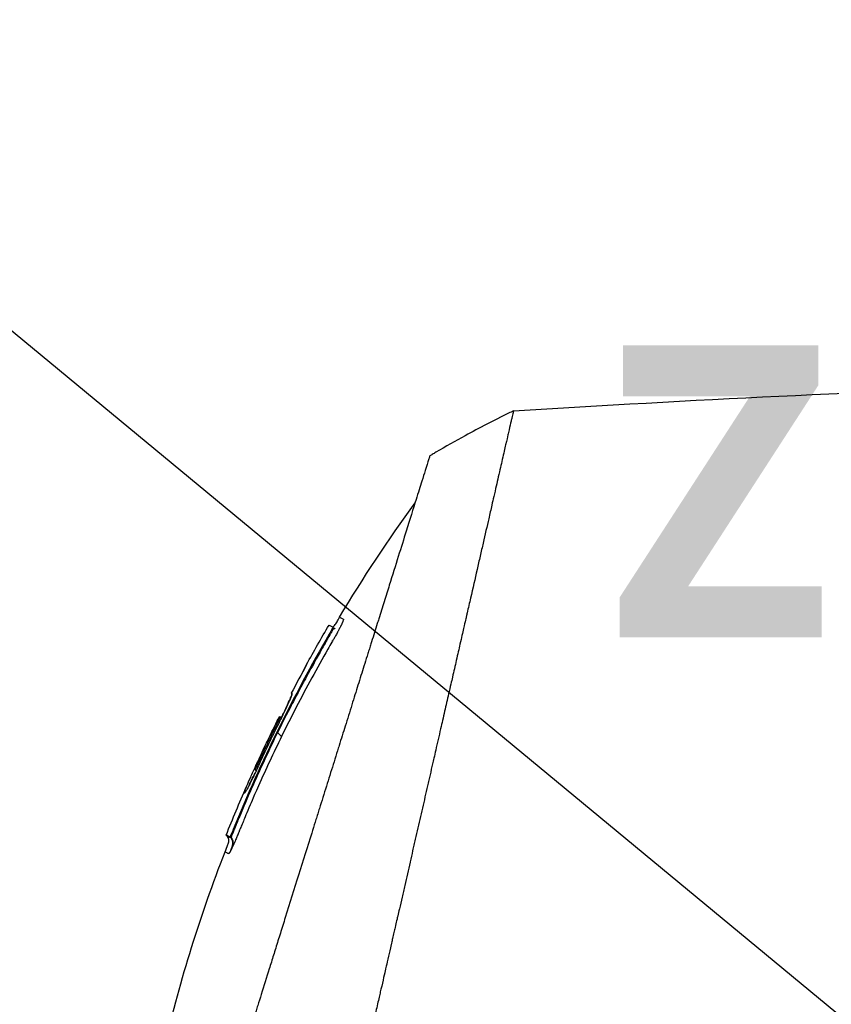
# Model space of a CAD drawing. Header units: millimetres. Extents: x 0 to 5219, y 0 to 2970.
# Tile 93 of 232: x 1784 to 1848, y 1562 to 1639. Entities that reach past the tile are written whole.
import ezdxf

# ---------------------------------------------------------------- set-up
doc = ezdxf.new("R2010")
doc.units = ezdxf.units.MM
doc.header["$LTSCALE"] = 0.2
doc.layers.add('12_Before Rev.Num.', color=5, linetype='Continuous')
doc.styles.add('Rainbow-5.0 Style', font='malgunsl.ttf')
doc.dimstyles.new('Rainbow-5.0 Style', dxfattribs={"dimtxt": 4, "dimasz": 2.5, "dimexe": 1, "dimexo": 1, "dimgap": 1, "dimtad": 1, "dimdsep": 46, "dimtxsty": 'Rainbow-5.0 Style', "dimcen": 0, "dimclrd": 251, "dimclre": 251, "dimclrt": 7, "dimazin": 3, "dimtp": 0.1, "dimtm": 0.1, "dimtfac": 0.61, "dimtmove": 0, "dimatfit": 3, "dimfxl": 1, "dimlwd": -1, "dimlwe": -1, "dimarcsym": 1})

# ---------------------------------------------------------------- blocks, each defined once
blk = doc.blocks.new('A$Cff2b0858')
for p, q in [((-239.289, 849.825), (-239.339, 849.875)), ((-239.003, 850.387), (-239.06, 850.444)), ((-241.133, 847.476), (-241.128, 847.473)), ((-241.133, 847.476), (-241.129, 847.472)), ((-242.337, 845.214), (-242.275, 845.152)), ((-242.337, 845.214), (-242.275, 845.152)), ((-242.275, 845.182), (-242.273, 845.18)), ((-242.072, 844.77), (-242.072, 844.77)), ((-243.269, 843.389), (-243.27, 843.389)), ((-243.208, 843.358), (-243.121, 843.271)), ((-244.891, 839.578), (-244.965, 839.653)), ((-245.25, 839.223), (-245.118, 839.091)), ((-246.918, 834.459), (-246.865, 834.407)), ((-247.474, 834.03), (-247.401, 833.958)), ((-247.195, 833.888), (-247.122, 833.815))]:
    blk.add_line(p, q)
for centre, radius, start, end in [((-187.174, 789.645), 86.467, 116.08279, 118.64596), ((-187.167, 789.632), 86.482, 118.64602, 120.39578), ((-134.441, 788.939), 121.689, 151.24844, 152.45484), ((-134.438, 788.938), 121.694, 151.24936, 152.45507)]:
    blk.add_arc(centre, radius, start, end)
for centre, major_axis, ratio, start_param, end_param in [((-187.166, 789.628), (-62.828, -59.434), 1, 4.404951, 4.40997), ((-189.555, 792.548), (65.746, 53.33), 0.977068, 1.416312, 1.42047)]:
    blk.add_ellipse(centre, major_axis=major_axis, ratio=ratio, start_param=start_param, end_param=end_param)
for points in [[(-224.799, 867.491), (-196.904, 869.248), (-168.926, 870.22), (-140.979, 869.779)], [(-231.413, 863.938), (-231.356, 863.972), (-231.298, 864.007), (-231.227, 864.048)], [(-238.53, 851.213), (-236.681, 854.303), (-234.692, 857.314), (-232.576, 860.228)], [(-241.133, 847.476), (-240.557, 848.525), (-239.966, 849.565), (-239.36, 850.597)], [(-243.27, 843.389), (-243.27, 843.389), (-243.269, 843.389), (-243.269, 843.389)], [(-242.818, 843.323), (-242.818, 843.323), (-242.818, 843.323), (-242.818, 843.323)], [(-243.109, 841.798), (-243.145, 841.833), (-243.119, 841.807), (-243.422, 842.11)], [(-247.474, 834.03), (-246.963, 835.311), (-246.43, 836.583), (-245.876, 837.845)], [(-247.401, 833.958), (-247.401, 833.958), (-247.401, 833.958), (-247.401, 833.958)], [(-247.105, 833.828), (-246.792, 833.516), (-246.998, 833.196), (-247.124, 832.79)]]:
    blk.add_open_spline(points, degree=3)
for points, knots in [([(-227.771, 782.598), (-227.759, 782.61), (-227.608, 782.761), (-227.533, 782.835), (-227.474, 782.895), (-227.295, 783.073), (-227.175, 783.193), (-226.816, 783.552), (-226.575, 783.792), (-225.85, 784.516), (-225.363, 785.003), (-223.888, 786.476), (-222.89, 787.474), (-221.637, 788.728), (-221.386, 788.978), (-220.816, 789.548), (-220.491, 789.874), (-219.57, 790.795), (-218.961, 791.405), (-218.225, 792.142), (-218.103, 792.265), (-217.871, 792.497), (-217.761, 792.606), (-216.481, 793.889), (-215.297, 795.075), (-213.42, 796.957), (-212.735, 797.645), (-211.26, 799.125), (-210.468, 799.92), (-207.555, 802.845), (-205.41, 805.001), (-202.535, 807.896), (-201.819, 808.617), (-200.995, 809.448), (-200.889, 809.555), (-200.704, 809.742), (-200.619, 809.827), (-200.45, 809.998), (-200.363, 810.086), (-200.161, 810.29), (-200.049, 810.402), (-199.851, 810.603), (-199.768, 810.687), (-199.563, 810.894), (-199.44, 811.018), (-199.215, 811.246), (-199.113, 811.349), (-198.482, 811.986), (-197.953, 812.521), (-196.736, 813.753), (-196.047, 814.449), (-194.661, 815.853), (-193.963, 816.561), (-192.821, 817.719), (-192.374, 818.173), (-191.826, 818.728), (-191.725, 818.831), (-191.437, 819.122), (-191.251, 819.311), (-190.614, 819.956), (-190.16, 820.416), (-189.465, 821.12), (-189.22, 821.369), (-188.891, 821.701), (-188.806, 821.787), (-188.676, 821.919), (-188.633, 821.963), (-188.492, 822.105), (-188.392, 822.206), (-188.144, 822.457), (-187.989, 822.614), (-187.645, 822.961), (-187.462, 823.146), (-187.1, 823.512), (-186.922, 823.692), (-186.682, 823.934), (-186.624, 823.993), (-186.416, 824.203), (-186.261, 824.359), (-185.875, 824.749), (-185.656, 824.971), (-185.272, 825.359), (-185.108, 825.523), (-184.783, 825.851), (-184.618, 826.017), (-184.195, 826.444), (-183.941, 826.701), (-183.495, 827.152), (-183.309, 827.339), (-182.983, 827.668), (-182.843, 827.809), (-182.632, 828.022), (-182.561, 828.094), (-182.287, 828.371), (-182.084, 828.575), (-180.968, 829.701), (-180.057, 830.619), (-178.172, 832.519), (-177.195, 833.503), (-175.847, 834.861), (-175.468, 835.242), (-174.907, 835.806), (-174.725, 835.989), (-174.113, 836.605), (-173.68, 837.041), (-172.807, 837.919), (-172.364, 838.364), (-170.964, 839.773), (-170.012, 840.729), (-168.293, 842.455), (-167.524, 843.228), (-165.869, 844.889), (-164.985, 845.776), (-163.409, 847.356), (-162.714, 848.053), (-159.378, 851.396), (-156.851, 853.925), (-154.013, 856.762), (-153.518, 857.258), (-152.562, 858.213), (-152.1, 858.675), (-149.895, 860.878), (-148.293, 862.478), (-146.259, 864.509), (-145.669, 865.098), (-144.601, 866.164), (-144.121, 866.644), (-142.843, 867.918), (-142.182, 868.578), (-141.5, 869.259), (-141.326, 869.433), (-141.054, 869.704), (-140.979, 869.779), (-140.979, 869.779)], [-6.229962, -6.229962, -6.229962, -6.229962, -6.227864, -6.227864, -6.219552, -6.219552, -6.202929, -6.202929, -6.16968, -6.16968, -6.103208, -6.103208, -5.970065, -5.970065, -5.937453, -5.937453, -5.895346, -5.895346, -5.816119, -5.816119, -5.800362, -5.800362, -5.786281, -5.786281, -5.635887, -5.635887, -5.550128, -5.550128, -5.451964, -5.451964, -5.19041, -5.19041, -5.103809, -5.103809, -5.091041, -5.091041, -5.081268, -5.081268, -5.070806, -5.070806, -5.057101, -5.057101, -5.047416, -5.047416, -5.032993, -5.032993, -5.021064, -5.021064, -4.959513, -4.959513, -4.879662, -4.879662, -4.798866, -4.798866, -4.746913, -4.746913, -4.735039, -4.735039, -4.713278, -4.713278, -4.660559, -4.660559, -4.631405, -4.631405, -4.620962, -4.620962, -4.61581, -4.61581, -4.603824, -4.603824, -4.585775, -4.585775, -4.565126, -4.565126, -4.545061, -4.545061, -4.538129, -4.538129, -4.518662, -4.518662, -4.489931, -4.489931, -4.468034, -4.468034, -4.446173, -4.446173, -4.412022, -4.412022, -4.38742, -4.38742, -4.368644, -4.368644, -4.359076, -4.359076, -4.331844, -4.331844, -4.208918, -4.208918, -4.076245, -4.076245, -4.023995, -4.023995, -3.998904, -3.998904, -3.939656, -3.939656, -3.878964, -3.878964, -3.746371, -3.746371, -3.637173, -3.637173, -3.509455, -3.509455, -3.406658, -3.406658, -3.009825, -3.009825, -2.924337, -2.924337, -2.84138, -2.84138, -2.519502, -2.519502, -2.374871, -2.374871, -2.235834, -2.235834, -1.965462, -1.965462, -1.83333, -1.83333, -1.674568, -1.674568, -1.674568, -1.674568]), ([(-227.064, 781.891), (-227.029, 781.926), (-226.728, 782.227), (-226.057, 782.896), (-225.803, 783.149), (-225.039, 783.913), (-224.524, 784.427), (-222.967, 785.983), (-221.909, 787.04), (-220.542, 788.408), (-220.239, 788.711), (-219.58, 789.371), (-219.227, 789.724), (-217.924, 791.028), (-216.971, 791.983), (-215.466, 793.491), (-214.914, 794.044), (-212.882, 796.081), (-211.386, 797.582), (-206.924, 802.061), (-201.358, 807.655), (-195.487, 813.594), (-194.176, 814.921), (-192.218, 816.906), (-191.571, 817.563), (-190.67, 818.477), (-190.414, 818.735), (-189.659, 819.5), (-189.161, 820.005), (-188.504, 820.67), (-188.35, 820.826), (-188.086, 821.094), (-187.978, 821.202), (-187.768, 821.415), (-187.665, 821.519), (-187.459, 821.728), (-187.352, 821.836), (-186.833, 822.36), (-186.422, 822.775), (-185.569, 823.637), (-185.128, 824.082), (-183.87, 825.352), (-183.053, 826.177), (-181.429, 827.816), (-180.621, 828.63), (-178.969, 830.296), (-178.125, 831.146), (-176.409, 832.876), (-175.533, 833.758), (-174.204, 835.095), (-173.748, 835.554), (-172.526, 836.784), (-171.775, 837.539), (-170.177, 839.146), (-169.336, 839.991), (-167.687, 841.647), (-166.878, 842.459), (-165.307, 844.036), (-164.542, 844.804), (-162.329, 847.023), (-160.9, 848.456), (-156.931, 852.431), (-154.481, 854.882), (-151.804, 857.558), (-151.372, 857.989), (-149.364, 859.996), (-147.9, 861.458), (-144.631, 864.722), (-143.043, 866.308), (-141.674, 867.674), (-141.432, 867.915), (-140.91, 868.436), (-140.672, 868.674), (-140.353, 868.992), (-140.273, 869.072), (-140.272, 869.072)], [0.000001, 0.000001, 0.000001, 0.000001, 0.0174896, 0.0174896, 0.0280641, 0.0280641, 0.0492044, 0.0492044, 0.0915833, 0.0915833, 0.103829, 0.103829, 0.1177045, 0.1177045, 0.1548929, 0.1548929, 0.1762617, 0.1762617, 0.2332292, 0.2332292, 0.3447473, 0.3447473, 0.3768428, 0.3768428, 0.3928613, 0.3928613, 0.3992061, 0.3992061, 0.4115742, 0.4115742, 0.4153435, 0.4153435, 0.4181398, 0.4181398, 0.4207138, 0.4207138, 0.4231441, 0.4231441, 0.4328041, 0.4328041, 0.443145, 0.443145, 0.4624048, 0.4624048, 0.4815797, 0.4815797, 0.5018181, 0.5018181, 0.5229618, 0.5229618, 0.5340035, 0.5340035, 0.5527188, 0.5527188, 0.5738832, 0.5738832, 0.5945831, 0.5945831, 0.6145009, 0.6145009, 0.6528362, 0.6528362, 0.7241388, 0.7241388, 0.7381113, 0.7381113, 0.7906485, 0.7906485, 0.8696683, 0.8696683, 0.8893857, 0.8893857, 0.91901, 0.91901, 0.9486615, 0.9486615, 0.9486615, 0.9486615]), ([(-224.799, 867.491), (-224.8, 867.491), (-224.801, 867.489), (-224.802, 867.485), (-224.804, 867.481), (-224.806, 867.474), (-224.809, 867.465), (-224.814, 867.449), (-224.821, 867.423), (-224.831, 867.385), (-224.839, 867.35), (-224.85, 867.306), (-224.864, 867.249), (-224.876, 867.198), (-224.891, 867.135), (-224.909, 867.06), (-224.925, 866.991), (-224.944, 866.911), (-224.966, 866.818), (-224.986, 866.731), (-225.009, 866.633), (-225.034, 866.522), (-225.081, 866.318), (-225.138, 866.072), (-225.207, 865.773), (-225.219, 865.717), (-225.233, 865.659), (-225.246, 865.599), (-225.285, 865.428), (-225.342, 865.179), (-225.426, 864.815), (-225.494, 864.516), (-225.581, 864.138), (-225.693, 863.651), (-225.78, 863.269), (-225.883, 862.82), (-226.005, 862.285), (-226.11, 861.831), (-226.228, 861.315), (-226.363, 860.726), (-226.412, 860.511), (-226.464, 860.285), (-226.518, 860.05), (-226.597, 859.705), (-226.678, 859.348), (-226.762, 858.982), (-226.902, 858.371), (-227.049, 857.73), (-227.203, 857.061), (-227.28, 856.724), (-227.359, 856.38), (-227.44, 856.03), (-227.519, 855.684), (-227.6, 855.332), (-227.682, 854.973), (-227.848, 854.25), (-228.019, 853.5), (-228.196, 852.726), (-228.285, 852.339), (-228.375, 851.946), (-228.466, 851.547), (-228.485, 851.463), (-228.504, 851.379), (-228.523, 851.295), (-228.547, 851.189), (-228.62, 850.873), (-228.744, 850.333), (-228.819, 850.003), (-228.914, 849.589), (-229.029, 849.085), (-229.115, 848.71), (-229.213, 848.285), (-229.322, 847.806), (-229.37, 847.599), (-229.42, 847.382), (-229.472, 847.155), (-229.52, 846.945), (-229.57, 846.725), (-229.623, 846.497), (-229.663, 846.318), (-229.705, 846.135), (-229.749, 845.945), (-229.809, 845.685), (-229.869, 845.422), (-229.929, 845.158), (-229.981, 844.933), (-230.033, 844.706), (-230.085, 844.479), (-230.137, 844.251), (-230.19, 844.022), (-230.242, 843.793), (-230.296, 843.557), (-230.353, 843.309), (-230.406, 843.076), (-230.456, 842.858), (-230.503, 842.654), (-230.561, 842.401), (-230.619, 842.149), (-230.687, 841.85), (-230.753, 841.564), (-230.818, 841.277), (-230.881, 841.003), (-230.946, 840.718), (-230.994, 840.511), (-231.041, 840.305), (-231.088, 840.098), (-231.106, 840.02), (-231.124, 839.942), (-231.142, 839.864), (-231.208, 839.578), (-231.273, 839.29), (-231.339, 839.002), (-231.373, 838.858), (-231.406, 838.714), (-231.439, 838.569), (-231.472, 838.424), (-231.505, 838.279), (-231.539, 838.134), (-231.605, 837.843), (-231.672, 837.551), (-231.739, 837.258), (-231.873, 836.673), (-232.009, 836.082), (-232.145, 835.489), (-232.213, 835.192), (-232.281, 834.894), (-232.35, 834.595), (-232.418, 834.297), (-232.487, 833.997), (-232.556, 833.697), (-232.59, 833.546), (-232.625, 833.396), (-232.659, 833.245), (-232.694, 833.095), (-232.729, 832.944), (-232.763, 832.793), (-232.831, 832.499), (-232.898, 832.204), (-232.966, 831.909), (-232.968, 831.901), (-232.97, 831.892), (-232.972, 831.884), (-233.041, 831.58), (-233.111, 831.275), (-233.181, 830.969), (-233.251, 830.664), (-233.322, 830.358), (-233.392, 830.051), (-233.427, 829.897), (-233.462, 829.743), (-233.497, 829.59), (-233.532, 829.436), (-233.568, 829.282), (-233.603, 829.128), (-233.673, 828.819), (-233.744, 828.511), (-233.814, 828.201), (-233.856, 828.018), (-233.898, 827.836), (-233.94, 827.653), (-233.94, 827.65), (-233.941, 827.646), (-233.942, 827.642), (-233.955, 827.585), (-233.983, 827.461), (-234.027, 827.271), (-234.06, 827.127), (-234.102, 826.946), (-234.152, 826.726), (-234.179, 826.608), (-234.209, 826.479), (-234.241, 826.339), (-234.274, 826.195), (-234.309, 826.039), (-234.348, 825.872), (-234.374, 825.756), (-234.402, 825.634), (-234.431, 825.507), (-234.439, 825.472), (-234.447, 825.438), (-234.455, 825.404), (-234.537, 825.046), (-234.609, 824.733), (-234.67, 824.467), (-234.819, 823.815), (-234.905, 823.442), (-234.926, 823.352), (-234.984, 823.098), (-235.042, 822.844), (-235.1, 822.59), (-235.172, 822.277), (-235.243, 821.963), (-235.315, 821.65), (-235.347, 821.51), (-235.379, 821.369), (-235.411, 821.229), (-235.451, 821.056), (-235.49, 820.883), (-235.53, 820.709), (-235.576, 820.509), (-235.621, 820.309), (-235.667, 820.109), (-235.748, 819.753), (-235.99, 818.698), (-236.391, 816.952), (-236.397, 816.922), (-236.404, 816.892), (-236.411, 816.862), (-236.691, 815.643), (-236.97, 814.427), (-237.247, 813.218), (-237.463, 812.276), (-237.678, 811.338), (-237.891, 810.405), (-237.959, 810.111), (-238.026, 809.817), (-238.093, 809.524), (-238.373, 808.301), (-238.652, 807.088), (-238.927, 805.888), (-239.003, 805.558), (-239.078, 805.229), (-239.154, 804.901), (-239.212, 804.645), (-239.274, 804.377), (-239.338, 804.096), (-239.463, 803.552), (-239.598, 802.961), (-239.744, 802.325), (-239.809, 802.041), (-239.876, 801.748), (-239.945, 801.447), (-240.01, 801.163), (-240.076, 800.872), (-240.145, 800.574), (-240.209, 800.291), (-240.275, 800.002), (-240.343, 799.707), (-240.353, 799.662), (-240.364, 799.616), (-240.374, 799.57), (-240.427, 799.338), (-240.483, 799.096), (-240.54, 798.846), (-240.661, 798.317), (-240.791, 797.748), (-240.93, 797.141), (-241.052, 796.61), (-241.18, 796.05), (-241.315, 795.461), (-241.547, 794.447), (-241.799, 793.349), (-242.067, 792.179), (-242.26, 791.334), (-242.462, 790.451), (-242.672, 789.536)], [0.0008979, 0.0008979, 0.0008979, 0.0008979, 0.0108915, 0.0108915, 0.0108915, 0.020974, 0.020974, 0.020974, 0.0391503, 0.0391503, 0.0391503, 0.0554178, 0.0554178, 0.0554178, 0.0702751, 0.0702751, 0.0702751, 0.0840358, 0.0840358, 0.0840358, 0.0969119, 0.0969119, 0.0969119, 0.1205769, 0.1205769, 0.1205769, 0.125, 0.125, 0.125, 0.1638961, 0.1638961, 0.1638961, 0.1958374, 0.1958374, 0.1958374, 0.2208888, 0.2208888, 0.2208888, 0.2422005, 0.2422005, 0.2422005, 0.25, 0.25, 0.25, 0.2678209, 0.2678209, 0.2678209, 0.2975362, 0.2975362, 0.2975362, 0.3125, 0.3125, 0.3125, 0.3272656, 0.3272656, 0.3272656, 0.3570095, 0.3570095, 0.3570095, 0.3718814, 0.3718814, 0.3718814, 0.375, 0.375, 0.375, 0.3991671, 0.3991671, 0.3991671, 0.4139157, 0.4139157, 0.4139157, 0.4249028, 0.4249028, 0.4249028, 0.429655, 0.429655, 0.429655, 0.4340613, 0.4340613, 0.4340613, 0.4375, 0.4375, 0.4375, 0.4468814, 0.4468814, 0.4468814, 0.4548932, 0.4548932, 0.4548932, 0.4629051, 0.4629051, 0.4629051, 0.4712008, 0.4712008, 0.4712008, 0.4789288, 0.4789288, 0.4789288, 0.4866568, 0.4866568, 0.4866568, 0.4943848, 0.4943848, 0.4943848, 0.5, 0.5, 0.5, 0.502414, 0.502414, 0.502414, 0.5112437, 0.5112437, 0.5112437, 0.5156585, 0.5156585, 0.5156585, 0.5200734, 0.5200734, 0.5200734, 0.528903, 0.528903, 0.528903, 0.5465624, 0.5465624, 0.5465624, 0.555392, 0.555392, 0.555392, 0.5642217, 0.5642217, 0.5642217, 0.5686366, 0.5686366, 0.5686366, 0.5730514, 0.5730514, 0.5730514, 0.5816327, 0.5816327, 0.5816327, 0.5818813, 0.5818813, 0.5818813, 0.5907202, 0.5907202, 0.5907202, 0.5995591, 0.5995591, 0.5995591, 0.6039786, 0.6039786, 0.6039786, 0.6083981, 0.6083981, 0.6083981, 0.6172371, 0.6172371, 0.6172371, 0.622449, 0.622449, 0.622449, 0.6229413, 0.6229413, 0.6229413, 0.6298917, 0.6298917, 0.6298917, 0.6351416, 0.6351416, 0.6351416, 0.6379546, 0.6379546, 0.6379546, 0.6408496, 0.6408496, 0.6408496, 0.6428571, 0.6428571, 0.6428571, 0.6433986, 0.6433986, 0.6433986, 0.6491487, 0.6491487, 0.6491487, 0.6632653, 0.6632653, 0.6632653, 0.6704637, 0.6704637, 0.6704637, 0.6793393, 0.6793393, 0.6793393, 0.6833065, 0.6833065, 0.6833065, 0.6882149, 0.6882149, 0.6882149, 0.6938776, 0.6938776, 0.6938776, 0.7239727, 0.7239727, 0.7239727, 0.7244898, 0.7244898, 0.7244898, 0.7589042, 0.7589042, 0.7589042, 0.7857143, 0.7857143, 0.7857143, 0.7941949, 0.7941949, 0.7941949, 0.8295621, 0.8295621, 0.8295621, 0.8392857, 0.8392857, 0.8392857, 0.849008, 0.849008, 0.849008, 0.8678821, 0.8678821, 0.8678821, 0.876305, 0.876305, 0.876305, 0.8842189, 0.8842189, 0.8842189, 0.8917062, 0.8917062, 0.8917062, 0.8928571, 0.8928571, 0.8928571, 0.9031342, 0.9031342, 0.9031342, 0.9247967, 0.9247967, 0.9247967, 0.9437386, 0.9437386, 0.9437386, 0.9764071, 0.9764071, 0.9764071, 1, 1, 1, 1]), ([(-231.413, 863.938), (-231.413, 863.939), (-231.413, 863.939), (-231.437, 863.863), (-231.451, 863.818), (-231.482, 863.722), (-231.496, 863.677), (-231.574, 863.429), (-231.663, 863.143), (-231.854, 862.533), (-231.941, 862.253), (-232.172, 861.518), (-232.323, 861.036), (-232.72, 859.768), (-232.98, 858.936), (-233.662, 856.757), (-234.109, 855.331), (-234.738, 853.318), (-234.874, 852.884), (-235.084, 852.215), (-235.154, 851.991), (-235.295, 851.539), (-235.367, 851.31), (-235.477, 850.959), (-235.514, 850.84), (-235.626, 850.481), (-235.701, 850.243), (-235.851, 849.765), (-235.926, 849.526), (-236.039, 849.164), (-236.077, 849.043), (-236.155, 848.793), (-236.195, 848.664), (-236.276, 848.406), (-236.316, 848.277), (-236.439, 847.885), (-236.523, 847.617), (-236.682, 847.11), (-236.76, 846.86), (-236.917, 846.359), (-236.995, 846.11), (-237.233, 845.349), (-237.395, 844.831), (-237.732, 843.753), (-237.91, 843.186), (-238.244, 842.118), (-238.4, 841.62), (-238.609, 840.951), (-238.653, 840.81), (-238.875, 840.102), (-239.053, 839.533), (-239.323, 838.669), (-239.414, 838.379), (-239.595, 837.802), (-239.686, 837.512), (-239.868, 836.93), (-239.958, 836.642), (-240.095, 836.203), (-240.142, 836.054), (-240.233, 835.763), (-240.277, 835.622), (-240.369, 835.328), (-240.415, 835.181), (-240.547, 834.76), (-240.637, 834.473), (-241.411, 832), (-242.109, 829.767), (-242.877, 827.313), (-242.942, 827.105), (-243.073, 826.688), (-243.136, 826.484), (-243.262, 826.083), (-243.324, 825.885), (-243.446, 825.494), (-243.506, 825.303), (-243.625, 824.924), (-243.684, 824.735), (-243.853, 824.195), (-243.966, 823.834), (-244.292, 822.794), (-244.506, 822.108), (-244.802, 821.163), (-244.893, 820.87), (-245.028, 820.44), (-245.071, 820.303), (-245.198, 819.898), (-245.281, 819.632), (-245.442, 819.117), (-245.519, 818.87), (-245.742, 818.158), (-245.887, 817.695), (-246.284, 816.426), (-246.535, 815.625), (-246.97, 814.235), (-247.155, 813.643), (-247.614, 812.176), (-247.886, 811.306), (-248.288, 810.021), (-248.421, 809.596), (-248.619, 808.963), (-248.685, 808.753), (-248.783, 808.44), (-248.815, 808.336), (-248.864, 808.18), (-248.88, 808.128), (-248.905, 808.05), (-248.913, 808.024), (-248.929, 807.972), (-248.937, 807.946), (-248.945, 807.92)], [0.000492, 0.000492, 0.000492, 0.000492, 0.070477, 0.070477, 0.116784, 0.116784, 0.147598, 0.147598, 0.270163, 0.270163, 0.35129, 0.35129, 0.459378, 0.459378, 0.603543, 0.603543, 0.795477, 0.795477, 0.846759, 0.846759, 0.872247, 0.872247, 0.897546, 0.897546, 0.910816, 0.910816, 0.936058, 0.936058, 0.961053, 0.961053, 0.973407, 0.973407, 0.986612, 0.986612, 0.999925, 0.999925, 1.026343, 1.026343, 1.051465, 1.051465, 1.076258, 1.076258, 1.125243, 1.125243, 1.177878, 1.177878, 1.224985, 1.224985, 1.237745, 1.237745, 1.287061, 1.287061, 1.311764, 1.311764, 1.336615, 1.336615, 1.361333, 1.361333, 1.372959, 1.372959, 1.384222, 1.384222, 1.395507, 1.395507, 1.41867, 1.41867, 1.596072, 1.596072, 1.612752, 1.612752, 1.628768, 1.628768, 1.644172, 1.644172, 1.659003, 1.659003, 1.673475, 1.673475, 1.702106, 1.702106, 1.756638, 1.756638, 1.781274, 1.781274, 1.792708, 1.792708, 1.814679, 1.814679, 1.835454, 1.835454, 1.874477, 1.874477, 1.942807, 1.942807, 1.994085, 1.994085, 2.070998, 2.070998, 2.109452, 2.109452, 2.128666, 2.128666, 2.138273, 2.138273, 2.143077, 2.143077, 2.145479, 2.145479, 2.147874, 2.147874, 2.147874, 2.147874]), ([(-238.43, 850.527), (-238.44, 850.506), (-238.451, 850.485), (-238.461, 850.463), (-238.481, 850.425), (-238.501, 850.386), (-238.522, 850.346), (-238.543, 850.305), (-238.564, 850.264), (-238.587, 850.221), (-238.598, 850.2), (-238.61, 850.178), (-238.621, 850.157), (-238.633, 850.135), (-238.645, 850.113), (-238.657, 850.091), (-238.705, 850.003), (-238.755, 849.912), (-238.807, 849.819), (-238.833, 849.773), (-238.86, 849.726), (-238.886, 849.679), (-238.9, 849.656), (-238.913, 849.632), (-238.927, 849.609), (-238.94, 849.585), (-238.954, 849.562), (-238.968, 849.539), (-238.981, 849.515), (-238.995, 849.492), (-239.008, 849.468), (-239.022, 849.445), (-239.036, 849.421), (-239.049, 849.398), (-239.077, 849.351), (-239.104, 849.304), (-239.131, 849.257), (-239.24, 849.07), (-239.348, 848.882), (-239.456, 848.694), (-239.886, 847.941), (-240.309, 847.184), (-240.723, 846.422), (-241.552, 844.898), (-242.348, 843.356), (-243.109, 841.798)], [-0.1447486, -0.1447486, -0.1447486, -0.1447486, -0.1434058, -0.1434058, -0.1434058, -0.1410549, -0.1410549, -0.1410549, -0.138704, -0.138704, -0.138704, -0.1375285, -0.1375285, -0.1375285, -0.1363531, -0.1363531, -0.1363531, -0.1316512, -0.1316512, -0.1316512, -0.1293003, -0.1293003, -0.1293003, -0.1281249, -0.1281249, -0.1281249, -0.1269494, -0.1269494, -0.1269494, -0.125774, -0.125774, -0.125774, -0.1245985, -0.1245985, -0.1245985, -0.1222476, -0.1222476, -0.1222476, -0.1128439, -0.1128439, -0.1128439, -0.0752293, -0.0752293, -0.0752293, 0, 0, 0, 0]), ([(-239.36, 850.597), (-239.36, 850.597), (-239.36, 850.597), (-239.359, 850.597), (-239.335, 850.584), (-239.236, 850.534), (-239.161, 850.496), (-239.061, 850.445)], [-0.8656065, -0.8656065, -0.8656065, -0.8656065, -0.8621421, -0.8621421, -0.4402995, -0.4402995, -0.000001, -0.000001, -0.000001, -0.000001]), ([(-239.079, 850.454), (-239.066, 850.457), (-239.054, 850.462), (-239.023, 850.477), (-239.005, 850.488), (-238.963, 850.521), (-238.941, 850.543), (-238.884, 850.608), (-238.852, 850.654), (-238.756, 850.804), (-238.698, 850.912), (-238.604, 851.085), (-238.568, 851.149), (-238.53, 851.213)], [0.88221943, 0.88221943, 0.88221943, 0.88221943, 0.88612857, 0.88612857, 0.89254312, 0.89254312, 0.90193654, 0.90193654, 0.91846698, 0.91846698, 0.9553245, 0.9553245, 0.97748476, 0.97748476, 0.97748476, 0.97748476]), ([(-238.53, 851.213), (-238.529, 851.212), (-238.521, 851.208), (-238.505, 851.2), (-238.489, 851.192), (-238.466, 851.18), (-238.434, 851.164), (-238.403, 851.148), (-238.364, 851.128), (-238.318, 851.104), (-238.295, 851.092), (-238.27, 851.079), (-238.243, 851.065), (-238.239, 851.064), (-238.236, 851.062), (-238.233, 851.06), (-238.231, 851.059), (-238.229, 851.059), (-238.228, 851.057), (-238.226, 851.056), (-238.225, 851.054), (-238.224, 851.052), (-238.22, 851.043), (-238.222, 851.026), (-238.227, 851.001), (-238.233, 850.976), (-238.244, 850.944), (-238.259, 850.904), (-238.263, 850.894), (-238.267, 850.884), (-238.271, 850.873), (-238.273, 850.868), (-238.275, 850.862), (-238.278, 850.857), (-238.279, 850.854), (-238.28, 850.851), (-238.281, 850.848), (-238.282, 850.845), (-238.283, 850.842), (-238.285, 850.839), (-238.289, 850.828), (-238.295, 850.816), (-238.3, 850.803), (-238.303, 850.797), (-238.305, 850.791), (-238.308, 850.785), (-238.311, 850.778), (-238.314, 850.772), (-238.317, 850.765), (-238.32, 850.758), (-238.323, 850.752), (-238.326, 850.745), (-238.336, 850.722), (-238.347, 850.699), (-238.359, 850.674), (-238.374, 850.642), (-238.39, 850.608), (-238.407, 850.573), (-238.414, 850.558), (-238.422, 850.543), (-238.43, 850.527)], [-0.2887059, -0.2887059, -0.2887059, -0.2887059, -0.2541581, -0.2541581, -0.2541581, -0.2195873, -0.2195873, -0.2195873, -0.1850229, -0.1850229, -0.1850229, -0.1677408, -0.1677408, -0.1677408, -0.1655805, -0.1655805, -0.1655805, -0.1645003, -0.1645003, -0.1645003, -0.1634202, -0.1634202, -0.1634202, -0.1590997, -0.1590997, -0.1590997, -0.1547791, -0.1547791, -0.1547791, -0.153699, -0.153699, -0.153699, -0.1531589, -0.1531589, -0.1531589, -0.1528889, -0.1528889, -0.1528889, -0.1526188, -0.1526188, -0.1526188, -0.1515387, -0.1515387, -0.1515387, -0.1509986, -0.1509986, -0.1509986, -0.1504586, -0.1504586, -0.1504586, -0.1499185, -0.1499185, -0.1499185, -0.1481076, -0.1481076, -0.1481076, -0.1457567, -0.1457567, -0.1457567, -0.1447486, -0.1447486, -0.1447486, -0.1447486]), ([(-238.53, 851.213), (-238.53, 851.213), (-238.53, 851.213), (-238.53, 851.213), (-238.53, 851.213), (-238.53, 851.213), (-238.53, 851.213)], [-0.2892613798, -0.2892613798, -0.2892613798, -0.2892613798, -0.2887161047, -0.2887161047, -0.2887161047, -0.2887058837, -0.2887058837, -0.2887058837, -0.2887058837]), ([(-239.339, 849.875), (-240.767, 847.428), (-242.106, 844.937), (-244.64, 839.796), (-245.827, 837.149), (-246.918, 834.459)], [-1.719587, -1.719587, -1.719587, -1.719587, -0.870829, -0.870829, -0.000001, -0.000001, -0.000001, -0.000001]), ([(-239.289, 849.825), (-239.295, 849.815), (-239.306, 849.794), (-239.324, 849.764), (-239.347, 849.723), (-239.381, 849.665), (-239.425, 849.587), (-239.439, 849.562), (-239.455, 849.534), (-239.473, 849.504), (-239.495, 849.465), (-239.52, 849.422), (-239.547, 849.374), (-239.551, 849.366), (-239.556, 849.358), (-239.561, 849.35), (-239.568, 849.336), (-239.576, 849.323), (-239.584, 849.309), (-239.596, 849.287), (-239.609, 849.265), (-239.621, 849.244), (-239.633, 849.222), (-239.646, 849.2), (-239.658, 849.179), (-239.67, 849.157), (-239.683, 849.135), (-239.695, 849.114), (-239.72, 849.069), (-239.745, 849.025), (-239.769, 848.984), (-239.79, 848.946), (-239.811, 848.909), (-239.831, 848.874), (-239.908, 848.737), (-239.985, 848.6), (-240.063, 848.462), (-240.164, 848.282), (-240.265, 848.101), (-240.366, 847.92), (-240.637, 847.433), (-240.923, 846.915), (-241.221, 846.364), (-241.286, 846.245), (-241.352, 846.123), (-241.418, 846.001), (-241.5, 845.848), (-241.631, 845.605), (-241.808, 845.27)], [0, 0, 0, 0, 0.0133397, 0.0133397, 0.0133397, 0.03125, 0.03125, 0.03125, 0.0436988, 0.0436988, 0.0436988, 0.0597938, 0.0597938, 0.0597938, 0.0625, 0.0625, 0.0625, 0.0673095, 0.0673095, 0.0673095, 0.0751746, 0.0751746, 0.0751746, 0.0832707, 0.0832707, 0.0832707, 0.0916192, 0.0916192, 0.0916192, 0.1091793, 0.1091793, 0.1091793, 0.125, 0.125, 0.125, 0.1792162, 0.1792162, 0.1792162, 0.25, 0.25, 0.25, 0.4553665, 0.4553665, 0.4553665, 0.5, 0.5, 0.5, 0.6281551, 0.6281551, 0.6281551, 0.6281551]), ([(-239.061, 850.445), (-239.057, 850.443), (-239.057, 850.434), (-239.065, 850.405), (-239.073, 850.385), (-239.094, 850.333), (-239.109, 850.301), (-239.145, 850.228), (-239.165, 850.188), (-239.211, 850.103), (-239.235, 850.057), (-239.286, 849.966), (-239.312, 849.92), (-239.339, 849.875)], [-0.09818224, -0.09818224, -0.09818224, -0.09818224, -0.08163434, -0.08163434, -0.06586622, -0.06586622, -0.04902056, -0.04902056, -0.0323577, -0.0323577, -0.01585951, -0.01585951, -0.00000099, -0.00000099, -0.00000099, -0.00000099]), ([(-239.003, 850.387), (-239.002, 850.386), (-239.001, 850.384), (-239.001, 850.38), (-239.001, 850.378), (-239.001, 850.376), (-239.002, 850.373), (-239.002, 850.371), (-239.003, 850.368), (-239.003, 850.366), (-239.004, 850.363), (-239.005, 850.36), (-239.006, 850.357), (-239.008, 850.35), (-239.011, 850.344), (-239.013, 850.338), (-239.016, 850.331), (-239.019, 850.323), (-239.023, 850.314), (-239.033, 850.292), (-239.045, 850.266), (-239.06, 850.236), (-239.064, 850.228), (-239.068, 850.221), (-239.072, 850.213), (-239.082, 850.194), (-239.096, 850.169), (-239.113, 850.136), (-239.129, 850.107), (-239.148, 850.073), (-239.171, 850.032), (-239.174, 850.028), (-239.176, 850.024), (-239.178, 850.02), (-239.205, 849.972), (-239.229, 849.929), (-239.25, 849.894), (-239.265, 849.866), (-239.279, 849.843), (-239.289, 849.825)], [0.0317932, 0.0317932, 0.0317932, 0.0317932, 0.0990517, 0.0990517, 0.0990517, 0.125, 0.125, 0.125, 0.1497348, 0.1497348, 0.1497348, 0.1822151, 0.1822151, 0.1822151, 0.25, 0.25, 0.25, 0.3087286, 0.3087286, 0.3087286, 0.4613421, 0.4613421, 0.4613421, 0.5, 0.5, 0.5, 0.6333546, 0.6333546, 0.6333546, 0.75, 0.75, 0.75, 0.7608461, 0.7608461, 0.7608461, 0.894498, 0.894498, 0.894498, 1, 1, 1, 1]), ([(-239.003, 850.387), (-238.988, 850.372), (-238.973, 850.357), (-238.951, 850.339), (-238.946, 850.335), (-238.938, 850.329), (-238.936, 850.327), (-238.933, 850.325), (-238.933, 850.325), (-238.932, 850.324), (-238.932, 850.324), (-238.931, 850.324), (-238.931, 850.323), (-238.931, 850.323), (-238.931, 850.323), (-238.931, 850.323), (-238.931, 850.323), (-238.93, 850.323), (-238.93, 850.323), (-238.93, 850.323), (-238.93, 850.323), (-238.93, 850.323)], [0, 0, 0, 0, 0.006302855, 0.006302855, 0.008419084, 0.008419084, 0.009213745, 0.009213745, 0.009413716, 0.009413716, 0.009571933, 0.009571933, 0.009651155, 0.009651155, 0.009690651, 0.009690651, 0.009730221, 0.009730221, 0.009769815, 0.009769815, 0.009776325, 0.009776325, 0.009776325, 0.009776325]), ([(-238.932, 850.324), (-238.932, 850.324), (-238.932, 850.324), (-238.932, 850.324), (-238.931, 850.324), (-238.928, 850.322), (-238.925, 850.32), (-238.921, 850.318), (-238.919, 850.317), (-238.916, 850.316), (-238.915, 850.315), (-238.913, 850.314), (-238.913, 850.314), (-238.913, 850.314)], [0.02034435, 0.02034435, 0.02034435, 0.02034435, 0.02145072, 0.02145072, 0.04171423, 0.04171423, 0.06063341, 0.06063341, 0.06772746, 0.06772746, 0.07304792, 0.07304792, 0.074301, 0.074301, 0.074301, 0.074301]), ([(-238.914, 850.314), (-238.914, 850.314), (-238.914, 850.314), (-238.913, 850.314), (-238.911, 850.313), (-238.905, 850.311), (-238.902, 850.309), (-238.897, 850.308), (-238.896, 850.307), (-238.896, 850.307), (-238.896, 850.307), (-238.895, 850.307), (-238.895, 850.307), (-238.895, 850.307), (-238.895, 850.307), (-238.895, 850.307)], [0.075540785, 0.075540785, 0.075540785, 0.075540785, 0.076098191, 0.076098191, 0.078373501, 0.078373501, 0.080325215, 0.080325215, 0.080606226, 0.080606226, 0.080645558, 0.080645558, 0.080665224, 0.080665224, 0.080678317, 0.080678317, 0.080678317, 0.080678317]), ([(-239.089, 849.353), (-239.089, 849.353), (-239.089, 849.353), (-239.089, 849.353), (-239.089, 849.353), (-239.089, 849.354), (-239.088, 849.355), (-239.087, 849.356), (-239.087, 849.357), (-239.085, 849.36), (-239.084, 849.362), (-239.082, 849.366), (-239.081, 849.366), (-239.081, 849.367)], [0.018027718, 0.018027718, 0.018027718, 0.018027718, 0.018129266, 0.018129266, 0.018485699, 0.018485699, 0.018904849, 0.018904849, 0.019483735, 0.019483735, 0.020372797, 0.020372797, 0.020720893, 0.020720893, 0.020720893, 0.020720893]), ([(-241.808, 845.27), (-241.977, 844.952), (-242.188, 844.551), (-242.439, 844.065), (-242.852, 843.264), (-243.177, 842.612), (-243.422, 842.11)], [0.6281551, 0.6281551, 0.6281551, 0.6281551, 0.75, 0.75, 0.75, 1, 1, 1, 1]), ([(-242.275, 845.182), (-242.269, 845.18), (-242.272, 845.159), (-242.294, 845.085), (-242.314, 845.031), (-242.391, 844.84), (-242.465, 844.668), (-242.655, 844.247), (-242.771, 843.999), (-242.97, 843.582), (-243.045, 843.427), (-243.2, 843.11), (-243.279, 842.949), (-243.359, 842.788)], [-0.4066496, -0.4066496, -0.4066496, -0.4066496, -0.3530901, -0.3530901, -0.2996138, -0.2996138, -0.2036808, -0.2036808, -0.1075118, -0.1075118, -0.053792, -0.053792, 0, 0, 0, 0]), ([(-243.124, 843.274), (-243.069, 843.388), (-243.015, 843.5), (-242.81, 843.927), (-242.701, 844.162), (-242.503, 844.591), (-242.434, 844.748), (-242.349, 844.95), (-242.3, 845.07), (-242.284, 845.138), (-242.282, 845.149), (-242.282, 845.159)], [-1.875154, -1.875154, -1.875154, -1.875154, -1.786266, -1.786266, -1.531519, -1.531519, -1.065024, -1.065024, -0.555126, -0.555126, -0.455018, -0.455018, -0.455018, -0.455018]), ([(-242.337, 845.214), (-242.334, 845.213), (-242.33, 845.211), (-242.324, 845.208), (-242.319, 845.205), (-242.312, 845.201), (-242.304, 845.197), (-242.295, 845.193), (-242.285, 845.189), (-242.275, 845.182)], [-1, -1, -1, -1, -0.666667, -0.666667, -0.666667, -0.333333, -0.333333, -0.333333, 0, 0, 0, 0]), ([(-244.878, 839.608), (-244.949, 839.452), (-245.021, 839.296), (-245.164, 838.991), (-245.234, 838.843), (-245.378, 838.541), (-245.513, 838.262), (-245.727, 837.835), (-245.817, 837.659), (-246.058, 837.228), (-246.04, 837.354), (-246.076, 837.34), (-246.082, 837.332), (-246.078, 837.37), (-246.044, 837.453), (-246.003, 837.553), (-245.955, 837.667), (-245.758, 838.113), (-245.657, 838.34), (-245.409, 838.889), (-245.276, 839.183), (-245.031, 839.717), (-244.835, 840.143), (-244.252, 841.392), (-243.768, 842.394), (-243.27, 843.389)], [-1.490546, -1.490546, -1.490546, -1.490546, -1.372171, -1.372171, -1.254036, -1.254036, -1.123299, -1.123299, -1.043679, -1.043679, -0.850826, -0.850826, -0.807838, -0.807838, -0.709589, -0.709589, -0.595224, -0.595224, -0.510831, -0.510831, -0.413449, -0.413449, -0.333919, -0.333919, 0, 0, 0, 0]), ([(-244.965, 839.653), (-245.022, 839.529), (-245.078, 839.412), (-245.142, 839.283), (-245.16, 839.249), (-245.185, 839.204), (-245.193, 839.194), (-245.198, 839.196), (-245.201, 839.198), (-245.207, 839.201), (-245.21, 839.203), (-245.219, 839.207), (-245.224, 839.21), (-245.233, 839.214), (-245.237, 839.216), (-245.244, 839.22), (-245.247, 839.221), (-245.251, 839.223), (-245.246, 839.235), (-245.226, 839.283), (-245.211, 839.318), (-245.152, 839.45), (-245.099, 839.568), (-245.006, 839.77), (-244.971, 839.847), (-244.899, 840.002), (-244.863, 840.08), (-244.755, 840.312), (-244.683, 840.467), (-244.465, 840.931), (-244.319, 841.24), (-244.023, 841.856), (-243.874, 842.164), (-243.649, 842.624), (-243.573, 842.777), (-243.422, 843.083), (-243.346, 843.236), (-243.269, 843.389)], [0, 0, 0, 0, 0.049586, 0.049586, 0.074046, 0.074046, 0.09857, 0.09857, 0.137167, 0.137167, 0.175764, 0.175764, 0.252958, 0.252958, 0.330152, 0.330152, 0.407345, 0.407345, 0.43188, 0.43188, 0.45635, 0.45635, 0.505944, 0.505944, 0.536823, 0.536823, 0.567702, 0.567702, 0.629461, 0.629461, 0.752975, 0.752975, 0.876487, 0.876487, 0.938244, 0.938244, 1, 1, 1, 1]), ([(-243.269, 843.389), (-243.267, 843.388), (-243.264, 843.387), (-243.261, 843.385), (-243.257, 843.383), (-243.253, 843.381), (-243.248, 843.378), (-243.243, 843.375), (-243.237, 843.372), (-243.23, 843.369), (-243.227, 843.367), (-243.223, 843.366), (-243.22, 843.364), (-243.216, 843.362), (-243.212, 843.36), (-243.208, 843.358), (-243.206, 843.357), (-243.21, 843.344), (-243.219, 843.32), (-243.229, 843.296), (-243.244, 843.261), (-243.263, 843.218), (-243.303, 843.13), (-243.359, 843.013), (-243.42, 842.89), (-243.552, 842.623), (-243.684, 842.354), (-243.815, 842.085), (-243.945, 841.816), (-244.075, 841.547), (-244.204, 841.277), (-244.333, 841.007), (-244.461, 840.737), (-244.587, 840.466), (-244.651, 840.331), (-244.714, 840.195), (-244.777, 840.06), (-244.808, 839.992), (-244.84, 839.924), (-244.871, 839.856), (-244.902, 839.788), (-244.934, 839.72), (-244.965, 839.653)], [0, 0, 0, 0, 0.102758, 0.102758, 0.102758, 0.205514, 0.205514, 0.205514, 0.30827, 0.30827, 0.30827, 0.359648, 0.359648, 0.359648, 0.411026, 0.411026, 0.411026, 0.438236, 0.438236, 0.438236, 0.465377, 0.465377, 0.465377, 0.5204, 0.5204, 0.5204, 0.640302, 0.640302, 0.640302, 0.760202, 0.760202, 0.760202, 0.880101, 0.880101, 0.880101, 0.94005, 0.94005, 0.94005, 0.970025, 0.970025, 0.970025, 1, 1, 1, 1]), ([(-243.359, 842.788), (-243.62, 842.262), (-243.877, 841.734), (-244.383, 840.673), (-244.632, 840.142), (-244.878, 839.608)], [0.000001, 0.000001, 0.000001, 0.000001, 0.1762141, 0.1762141, 0.3524272, 0.3524272, 0.3524272, 0.3524272]), ([(-243.422, 842.11), (-244.101, 840.724), (-244.754, 839.325), (-245.379, 837.913), (-245.691, 837.208), (-245.997, 836.499), (-246.296, 835.787), (-246.37, 835.609), (-246.445, 835.431), (-246.518, 835.253), (-246.537, 835.208), (-246.555, 835.164), (-246.574, 835.119), (-246.583, 835.097), (-246.592, 835.074), (-246.601, 835.052), (-246.61, 835.03), (-246.62, 835.008), (-246.629, 834.985), (-246.665, 834.896), (-246.702, 834.807), (-246.739, 834.717), (-246.775, 834.628), (-246.811, 834.539), (-246.848, 834.449), (-246.852, 834.438), (-246.857, 834.427), (-246.861, 834.416), (-246.863, 834.413), (-246.864, 834.41), (-246.865, 834.407)], [0, 0, 0, 0, 0.548701, 0.548701, 0.548701, 0.823051, 0.823051, 0.823051, 0.891639, 0.891639, 0.891639, 0.908786, 0.908786, 0.908786, 0.917359, 0.917359, 0.917359, 0.925933, 0.925933, 0.925933, 0.960226, 0.960226, 0.960226, 0.99452, 0.99452, 0.99452, 0.998807, 0.998807, 0.998807, 1, 1, 1, 1]), ([(-243.109, 841.798), (-243.739, 840.51), (-244.345, 839.21), (-244.928, 837.9), (-245.04, 837.649), (-245.14, 837.42), (-245.23, 837.216), (-245.375, 836.883), (-245.491, 836.614), (-245.58, 836.407), (-245.847, 835.785), (-246.023, 835.359), (-246.117, 835.132), (-246.153, 835.046), (-246.186, 834.965), (-246.217, 834.891), (-246.237, 834.841), (-246.251, 834.807), (-246.287, 834.718), (-246.307, 834.669), (-246.331, 834.61), (-246.359, 834.541), (-246.361, 834.536), (-246.363, 834.531), (-246.365, 834.526), (-246.401, 834.438), (-246.432, 834.361), (-246.458, 834.296), (-246.471, 834.264), (-246.483, 834.235), (-246.494, 834.209), (-246.499, 834.195), (-246.507, 834.176), (-246.517, 834.152), (-246.522, 834.14), (-246.527, 834.127), (-246.533, 834.113), (-246.537, 834.103), (-246.541, 834.092), (-246.546, 834.081), (-246.55, 834.073), (-246.553, 834.063), (-246.557, 834.054), (-246.563, 834.04), (-246.569, 834.025), (-246.575, 834.011), (-246.59, 833.974), (-246.607, 833.935), (-246.623, 833.895), (-246.642, 833.851), (-246.665, 833.794), (-246.694, 833.727), (-246.715, 833.677), (-246.739, 833.62), (-246.765, 833.559), (-246.783, 833.518), (-246.799, 833.482), (-246.813, 833.449), (-246.818, 833.438), (-246.823, 833.426), (-246.827, 833.416), (-246.832, 833.404), (-246.837, 833.393), (-246.842, 833.383), (-246.853, 833.358), (-246.863, 833.336), (-246.871, 833.318), (-246.883, 833.289), (-246.892, 833.269), (-246.898, 833.257), (-246.908, 833.236), (-246.917, 833.215), (-246.927, 833.193), (-246.957, 833.129), (-246.987, 833.064), (-247.018, 833), (-247.023, 832.99), (-247.027, 832.98), (-247.032, 832.971), (-247.051, 832.932), (-247.067, 832.901), (-247.08, 832.875), (-247.102, 832.83), (-247.116, 832.804), (-247.124, 832.79)], [-1, -1, -1, -1, -0.571429, -0.571429, -0.571429, -0.517013, -0.517013, -0.517013, -0.428571, -0.428571, -0.428571, -0.285714, -0.285714, -0.285714, -0.251318, -0.251318, -0.251318, -0.22809, -0.22809, -0.22809, -0.215245, -0.215245, -0.215245, -0.214286, -0.214286, -0.214286, -0.190326, -0.190326, -0.190326, -0.178571, -0.178571, -0.178571, -0.170079, -0.170079, -0.170079, -0.165897, -0.165897, -0.165897, -0.16301, -0.16301, -0.16301, -0.160714, -0.160714, -0.160714, -0.15572, -0.15572, -0.15572, -0.142857, -0.142857, -0.142857, -0.122369, -0.122369, -0.122369, -0.107143, -0.107143, -0.107143, -0.098661, -0.098661, -0.098661, -0.095602, -0.095602, -0.095602, -0.092244, -0.092244, -0.092244, -0.084114, -0.084114, -0.084114, -0.071429, -0.071429, -0.071429, -0.062578, -0.062578, -0.062578, -0.035714, -0.035714, -0.035714, -0.032876, -0.032876, -0.032876, -0.020946, -0.020946, -0.020946, 0, 0, 0, 0]), ([(-245.658, 837.971), (-245.651, 837.988), (-245.643, 838.004), (-245.635, 838.021), (-245.586, 838.123), (-245.532, 838.234), (-245.476, 838.351), (-245.447, 838.409), (-245.418, 838.47), (-245.388, 838.531), (-245.358, 838.593), (-245.328, 838.656), (-245.297, 838.72), (-245.258, 838.799), (-245.218, 838.881), (-245.177, 838.964)], [0.5180096, 0.5180096, 0.5180096, 0.5180096, 0.5367422, 0.5367422, 0.5367422, 0.6513142, 0.6513142, 0.6513142, 0.7086002, 0.7086002, 0.7086002, 0.7658861, 0.7658861, 0.7658861, 0.8372573, 0.8372573, 0.8372573, 0.8372573]), ([(-246.06, 837.34), (-246.06, 837.34), (-246.06, 837.34), (-246.06, 837.34), (-246.06, 837.34), (-246.056, 837.335), (-246.052, 837.331), (-246.048, 837.327)], [0, 0, 0, 0, 0.000012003, 0.000012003, 0.000062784, 0.000062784, 0.002840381, 0.002840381, 0.002840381, 0.002840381]), ([(-246.918, 834.459), (-246.947, 834.388), (-246.976, 834.317), (-247.037, 834.178), (-247.067, 834.111), (-247.119, 834.003), (-247.141, 833.961), (-247.168, 833.916), (-247.176, 833.904), (-247.188, 833.889), (-247.192, 833.886), (-247.195, 833.888)], [-0.09630603, -0.09630603, -0.09630603, -0.09630603, -0.07320762, -0.07320762, -0.04828154, -0.04828154, -0.02519492, -0.02519492, -0.01231734, -0.01231734, -0.000001, -0.000001, -0.000001, -0.000001]), ([(-246.865, 834.407), (-246.868, 834.398), (-246.872, 834.39), (-246.875, 834.382), (-246.884, 834.36), (-246.893, 834.338), (-246.902, 834.316), (-246.92, 834.271), (-246.937, 834.227), (-246.953, 834.185), (-246.986, 834.101), (-247.017, 834.022), (-247.043, 833.959), (-247.056, 833.928), (-247.068, 833.9), (-247.078, 833.878), (-247.088, 833.856), (-247.097, 833.839), (-247.105, 833.828)], [0, 0, 0, 0, 0.0317634, 0.0317634, 0.0317634, 0.1197849, 0.1197849, 0.1197849, 0.2958279, 0.2958279, 0.2958279, 0.647914, 0.647914, 0.647914, 0.823957, 0.823957, 0.823957, 0.9999999, 0.9999999, 0.9999999, 0.9999999]), ([(-247.566, 832.701), (-247.492, 832.893), (-247.404, 833.079), (-247.303, 833.372), (-247.274, 833.475), (-247.263, 833.642), (-247.267, 833.706), (-247.301, 833.821), (-247.33, 833.875), (-247.377, 833.933), (-247.389, 833.946), (-247.401, 833.958)], [0, 0, 0, 0, 0.0615739, 0.0615739, 0.0930882, 0.0930882, 0.1117244, 0.1117244, 0.1291911, 0.1291911, 0.1343254, 0.1343254, 0.1343254, 0.1343254]), ([(-247.195, 833.888), (-247.38, 833.983), (-247.474, 834.03), (-247.474, 834.03), (-247.474, 834.03), (-247.474, 834.03), (-247.474, 834.03)], [0, 0, 0, 0, 0.5021852, 0.5021852, 0.5021852, 0.5022174, 0.5022174, 0.5022174, 0.5022174]), ([(-247.122, 833.815), (-247.122, 833.815), (-247.123, 833.815), (-247.123, 833.816), (-247.124, 833.816), (-247.125, 833.816), (-247.126, 833.817), (-247.127, 833.818), (-247.128, 833.818), (-247.13, 833.819), (-247.136, 833.822), (-247.141, 833.825), (-247.147, 833.828), (-247.153, 833.831), (-247.158, 833.833), (-247.164, 833.836), (-247.165, 833.837), (-247.166, 833.838), (-247.168, 833.838), (-247.169, 833.839), (-247.17, 833.84), (-247.172, 833.84), (-247.174, 833.842), (-247.177, 833.843), (-247.18, 833.844), (-247.2, 833.855), (-247.22, 833.865), (-247.238, 833.874), (-247.274, 833.893), (-247.304, 833.908), (-247.328, 833.92), (-247.352, 833.933), (-247.37, 833.942), (-247.382, 833.948), (-247.394, 833.954), (-247.401, 833.957), (-247.401, 833.958), (-247.401, 833.958), (-247.401, 833.958), (-247.401, 833.958)], [0, 0, 0, 0, 0.0013857, 0.0013857, 0.0013857, 0.0033723, 0.0033723, 0.0033723, 0.0073454, 0.0073454, 0.0073454, 0.0232379, 0.0232379, 0.0232379, 0.0391303, 0.0391303, 0.0391303, 0.0431034, 0.0431034, 0.0431034, 0.0470765, 0.0470765, 0.0470765, 0.0550227, 0.0550227, 0.0550227, 0.1185925, 0.1185925, 0.1185925, 0.2457321, 0.2457321, 0.2457321, 0.3728716, 0.3728716, 0.3728716, 0.5000112, 0.5000112, 0.5000112, 0.5023962, 0.5023962, 0.5023962, 0.5023962]), ([(-247.105, 833.828), (-247.108, 833.823), (-247.111, 833.819), (-247.114, 833.817), (-247.115, 833.816), (-247.117, 833.815), (-247.118, 833.815), (-247.119, 833.814), (-247.12, 833.814), (-247.121, 833.815), (-247.121, 833.815), (-247.122, 833.815), (-247.122, 833.815)], [0.0000001, 0.0000001, 0.0000001, 0.0000001, 0.4648523, 0.4648523, 0.4648523, 0.6972784, 0.6972784, 0.6972784, 0.9297046, 0.9297046, 0.9297046, 0.9999999, 0.9999999, 0.9999999, 0.9999999]), ([(-246.999, 833.173), (-246.998, 833.176), (-246.995, 833.186), (-246.989, 833.207), (-246.984, 833.225), (-246.966, 833.297), (-246.955, 833.353), (-246.951, 833.466), (-246.956, 833.524), (-246.982, 833.609), (-246.993, 833.637), (-247.012, 833.674), (-247.018, 833.684), (-247.026, 833.698), (-247.028, 833.702), (-247.033, 833.708), (-247.034, 833.711), (-247.036, 833.714), (-247.037, 833.714), (-247.037, 833.714), (-247.037, 833.714), (-247.037, 833.714), (-247.037, 833.715), (-247.037, 833.715), (-247.037, 833.715), (-247.037, 833.715)], [0.03523041, 0.03523041, 0.03523041, 0.03523041, 0.03691206, 0.03691206, 0.04399622, 0.04399622, 0.06530593, 0.06530593, 0.08525013, 0.08525013, 0.09480689, 0.09480689, 0.09840194, 0.09840194, 0.09974916, 0.09974916, 0.10075954, 0.10075954, 0.10085425, 0.10085425, 0.10089115, 0.10089115, 0.10090959, 0.10090959, 0.10091363, 0.10091363, 0.10091363, 0.10091363]), ([(-255.708, 786.313), (-255.934, 796.763), (-254.789, 807.329), (-251.077, 822.652), (-249.483, 827.745), (-247.566, 832.701)], [0, 0, 0, 0, 3.135776, 3.135776, 4.729873, 4.729873, 4.729873, 4.729873]), ([(-247.124, 832.79), (-247.13, 832.777), (-247.137, 832.765), (-247.143, 832.753), (-247.146, 832.747), (-247.15, 832.742), (-247.153, 832.736), (-247.156, 832.73), (-247.159, 832.725), (-247.162, 832.719), (-247.165, 832.714), (-247.168, 832.709), (-247.171, 832.704), (-247.174, 832.699), (-247.176, 832.694), (-247.179, 832.689), (-247.185, 832.679), (-247.19, 832.67), (-247.196, 832.661), (-247.217, 832.626), (-247.235, 832.599), (-247.25, 832.582), (-247.264, 832.564), (-247.275, 832.556), (-247.283, 832.557), (-247.285, 832.557), (-247.286, 832.558), (-247.288, 832.558), (-247.289, 832.559), (-247.291, 832.56), (-247.293, 832.561), (-247.296, 832.563), (-247.299, 832.564), (-247.302, 832.566), (-247.327, 832.579), (-247.35, 832.591), (-247.372, 832.602), (-247.415, 832.624), (-247.45, 832.642), (-247.479, 832.657), (-247.508, 832.671), (-247.529, 832.682), (-247.544, 832.69), (-247.558, 832.697), (-247.566, 832.701), (-247.566, 832.701)], [-1, -1, -1, -1, -0.9989185, -0.9989185, -0.9989185, -0.9983778, -0.9983778, -0.9983778, -0.9978371, -0.9978371, -0.9978371, -0.9972963, -0.9972963, -0.9972963, -0.9967556, -0.9967556, -0.9967556, -0.9956741, -0.9956741, -0.9956741, -0.9913482, -0.9913482, -0.9913482, -0.9870224, -0.9870224, -0.9870224, -0.9859409, -0.9859409, -0.9859409, -0.9848594, -0.9848594, -0.9848594, -0.9826965, -0.9826965, -0.9826965, -0.965393, -0.965393, -0.965393, -0.930786, -0.930786, -0.930786, -0.896179, -0.896179, -0.896179, -0.8616263, -0.8616263, -0.8616263, -0.8616263]), ([(-247.566, 832.701), (-247.566, 832.701), (-247.566, 832.701), (-247.566, 832.701), (-247.566, 832.701), (-247.566, 832.701), (-247.566, 832.701)], [-0.8616263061, -0.8616263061, -0.8616263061, -0.8616263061, -0.8615719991, -0.8615719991, -0.8615719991, -0.8610215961, -0.8610215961, -0.8610215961, -0.8610215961])]:
    blk.add_open_spline(points, degree=3, knots=knots)
blk = doc.blocks.new('A$C70e6bd02')
at = {"layer": '12_Before Rev.Num.', "insert": (-20.587, 35.725), "char_height": 16, "attachment_point": 4, "style": 'Rainbow-5.0 Style'}
blk.add_mtext('{\\fMalgun Gothic Semilight|b1|i0|c129|p50;Z}', dxfattribs=at)

msp = doc.modelspace()

# ---------------------------------------------------------------- block references
msp.add_blockref('A$Cff2b0858', (2047.459, 740.896))
at = {"xscale": 1.44, "yscale": 1.44, "zscale": 1.44}
msp.add_blockref('A$C70e6bd02', (1859.957, 1550.596), dxfattribs=at)

# ---------------------------------------------------------------- leaders
at = {"annotation_type": 0, "has_hookline": 1, "hookline_direction": 1, "text_width": 145.806}
msp.add_leader([(1860.609, 1550.596), (1720.945, 1665.986), (1708.445, 1665.986)], dimstyle='Rainbow-5.0 Style', override={"dimscale": 5}, dxfattribs=at)

doc.saveas('drawing.dxf')
